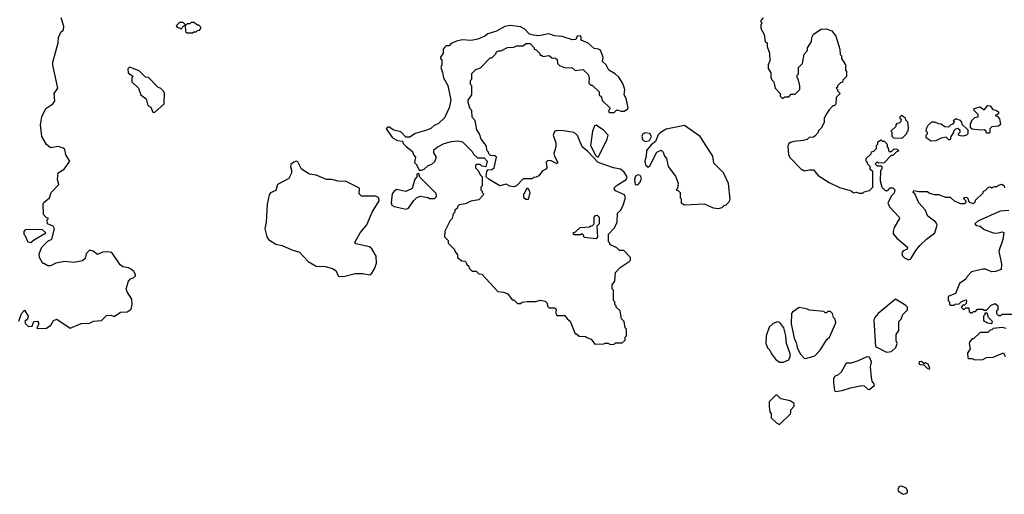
# Model space of a CAD drawing. Extents: x 1862350 to 2057294, y 212041 to 437318.
# Tile 115 of 256: x 1907109 to 1914671, y 307697 to 311342. Entities that reach past the tile are written whole.
import ezdxf

# ---------------------------------------------------------------- set-up
doc = ezdxf.new("R2010")
doc.units = 0

msp = doc.modelspace()

# ---------------------------------------------------------------- linework, layer by layer
at = {"layer": '0CON10XD'}
for points in [[(1907205, 308987.5), (1907217.1, 309022.9), (1907245, 309025.7), (1907254.2, 309015), (1907252.5, 308997.5), (1907240, 308975), (1907245, 308970), (1907315, 308972.5), (1907347.5, 308995), (1907367, 309033), (1907395, 309042.5), (1907495, 308972.5), (1907580.7, 309009.3), (1907645, 309012.5), (1907675, 309027.5), (1907737, 309033), (1907775, 309070), (1907811.7, 309071.7), (1907835, 309062.5), (1907883, 309097), (1907935, 309097.5), (1907965, 309120), (1907971.2, 309155), (1907970, 309195), (1907933, 309253), (1907926.2, 309275), (1907943.3, 309335), (1907959.3, 309350.7), (1907985, 309362.5), (1907997.5, 309375), (1907997.5, 309385), (1907985, 309407.5), (1907958.3, 309428.3), (1907945, 309436.7), (1907900, 309445), (1907880.5, 309460.5), (1907815, 309553.3), (1907785, 309558.8), (1907745, 309556.2), (1907705, 309538.8), (1907673.8, 309565), (1907645, 309571.4), (1907617.8, 309545), (1907611.5, 309508.5), (1907590.2, 309489.8), (1907525, 309477.3), (1907454.3, 309485.7), (1907385, 309472.5), (1907345, 309452.5), (1907325, 309452.5), (1907295, 309470), (1907285, 309470), (1907260, 309515), (1907257.5, 309545), (1907277.5, 309595), (1907325, 309640), (1907355, 309657.5), (1907376.7, 309735), (1907365, 309757.5), (1907322.5, 309775), (1907320, 309805), (1907330, 309815), (1907311.7, 309821.7), (1907292.5, 309845), (1907290, 309925), (1907295, 309937.5), (1907337.5, 309975), (1907350, 310015), (1907410, 310075), (1907400, 310115), (1907403, 310167), (1907450, 310195), (1907493.3, 310255), (1907462.2, 310305), (1907454.2, 310345), (1907442, 310355), (1907405, 310368.9), (1907345, 310357.5), (1907313.2, 310383.2), (1907279.4, 310445), (1907268.6, 310535), (1907279.2, 310595), (1907310.3, 310659.7), (1907363.3, 310695), (1907378.8, 310715), (1907373.6, 310776.4), (1907402.5, 310815), (1907362.3, 310992.3), (1907362.5, 311015), (1907402.9, 311165), (1907405.5, 311205), (1907424.5, 311245.5), (1907443.8, 311265), (1907448.8, 311288.8), (1907428, 311355)], [(1912820, 311355), (1912800, 311335), (1912800, 311325), (1912810, 311315), (1912800, 311305), (1912800, 311275), (1912827, 311227), (1912833, 311173), (1912850, 311165), (1912850, 311135), (1912867.5, 311085), (1912870, 311025), (1912857.5, 310995), (1912858.3, 310968.3), (1912877.5, 310935), (1912878.3, 310898.3), (1912885, 310880), (1912900, 310865), (1912910, 310815), (1912950, 310775), (1912950, 310755), (1912965, 310740), (1912975, 310740), (1912985, 310750), (1913015, 310750), (1913035, 310770), (1913065, 310770), (1913100, 310805), (1913100, 310835), (1913087, 310887), (1913080, 310895), (1913080, 310915), (1913090, 310925), (1913090, 310975), (1913120, 311005), (1913133, 311077), (1913160, 311105), (1913160, 311125), (1913190, 311175), (1913192.5, 311205), (1913205, 311230), (1913265, 311270), (1913303, 311273), (1913346.4, 311256.4), (1913377.5, 311215), (1913407.5, 311115), (1913410, 311075), (1913420, 311065), (1913420, 311045), (1913450, 310995), (1913450, 310955), (1913460, 310945), (1913460, 310905), (1913431.7, 310878.3), (1913428.3, 310861.7), (1913411.7, 310858.3), (1913390, 310835), (1913390, 310825), (1913380, 310815), (1913390, 310805), (1913390, 310795), (1913410, 310775), (1913380, 310745), (1913377, 310693), (1913365, 310680), (1913355, 310680), (1913325, 310650), (1913305, 310620), (1913287.5, 310585), (1913286.4, 310553.6), (1913265, 310510), (1913240, 310485), (1913240, 310475), (1913219.3, 310450.7), (1913205, 310440), (1913173, 310437), (1913157, 310423), (1913127, 310413), (1913055, 310407.5), (1913028.3, 310398.3)], [(1908435, 311240), (1908445, 311250), (1908465, 311250), (1908475, 311260), (1908488.3, 311261.7), (1908500, 311275), (1908500, 311285), (1908485, 311300), (1908475, 311300), (1908445, 311320), (1908425, 311320), (1908415, 311310), (1908395, 311310), (1908385, 311300), (1908365, 311320), (1908335, 311320), (1908310, 311295), (1908321.7, 311281.7), (1908335, 311280), (1908345, 311270), (1908371.7, 311298.3), (1908380, 311300), (1908381.7, 311251.7), (1908395, 311240), (1908435, 311240)], [(1911645, 308847.5), (1911675, 308850), (1911685, 308860), (1911735, 308860), (1911758.3, 308881.7), (1911760, 308905), (1911770, 308915), (1911770, 308965), (1911760, 308975), (1911750, 309025), (1911730, 309045), (1911720, 309105), (1911690, 309135), (1911690, 309145), (1911680, 309155), (1911680, 309175), (1911670, 309185), (1911670, 309265), (1911660, 309275), (1911660, 309305), (1911680, 309335), (1911685, 309400), (1911720.7, 309439.3), (1911790, 309485), (1911800, 309495), (1911800, 309515), (1911748.3, 309568.3), (1911715, 309570), (1911695, 309590), (1911640, 309615), (1911640, 309625), (1911630, 309635), (1911630, 309695), (1911675, 309740), (1911697.5, 309785), (1911700, 309855), (1911723, 309877), (1911740.7, 309909.3), (1911761.2, 309975), (1911755, 309997.5), (1911685, 310028.8), (1911672.7, 310047.3), (1911690, 310065), (1911765.8, 310114.2), (1911774, 310135), (1911751.3, 310171.3), (1911723.3, 310193.3), (1911670, 310205), (1911552.5, 310245), (1911470.9, 310330.9), (1911428, 310365), (1911392.4, 310452.4), (1911366.9, 310476.9), (1911285, 310488.8), (1911235, 310490), (1911216.2, 310483.8), (1911206.2, 310455), (1911225.8, 310395), (1911225.7, 310365), (1911212, 310315), (1911215.8, 310295), (1911241.2, 310245), (1911236.7, 310235), (1911185, 310260), (1911161.7, 310258.3), (1911152.5, 310247.5), (1911156.2, 310205), (1911150, 310195), (1911122, 310178), (1911095, 310142.5), (1911075, 310132.5), (1911055, 310130), (1911045, 310120), (1910975, 310120), (1910923, 310067), (1910905, 310057.5), (1910873, 310063), (1910845, 310080), (1910795, 310066.7), (1910713.9, 310113.9), (1910690, 310135), (1910697.5, 310175), (1910705, 310190), (1910735, 310192.5), (1910752.5, 310205), (1910770, 310285), (1910757, 310297), (1910725, 310300), (1910711.7, 310311.7), (1910710, 310325), (1910700, 310335), (1910692.5, 310375), (1910652.5, 310425), (1910640, 310465), (1910620, 310495), (1910607, 310567), (1910583, 310593), (1910580, 310645), (1910568.3, 310658.3), (1910552.5, 310705), (1910552.5, 310725), (1910580, 310765), (1910580, 310835), (1910570, 310845), (1910570, 310875), (1910580, 310885), (1910581.7, 310928.3), (1910611.7, 310958.3), (1910648.3, 310971.7), (1910721.7, 311048.3), (1910735, 311050), (1910765, 311080), (1910770, 311095), (1910785, 311102.5), (1910805, 311102.5), (1910855, 311127.5), (1910905, 311130), (1910925, 311140), (1910975, 311140), (1910995, 311160), (1911028.3, 311158.3), (1911060, 311125), (1911060, 311115), (1911075, 311110), (1911100, 311085), (1911105, 311070), (1911115, 311070), (1911125, 311060), (1911175, 311067.5), (1911195, 311050), (1911225, 311047.5), (1911237.5, 311035), (1911240, 311005), (1911255, 310990), (1911293.6, 310973.6), (1911328.3, 310971.7), (1911350, 310975), (1911375, 310952.5), (1911435, 310960), (1911475, 310920), (1911482.5, 310895), (1911480, 310855), (1911495, 310840), (1911505, 310840), (1911558.3, 310788.3), (1911560, 310765), (1911578.3, 310748.3), (1911581.7, 310721.7), (1911640, 310665), (1911640, 310655), (1911630, 310645), (1911635, 310630), (1911675, 310630), (1911695, 310650), (1911728.3, 310638.3), (1911751.7, 310638.3), (1911776.4, 310653.6), (1911782.5, 310665), (1911767, 310737), (1911750, 310765), (1911757.5, 310805), (1911741.7, 310851.7), (1911709.3, 310899.3), (1911682.5, 310925), (1911633.6, 310953.6), (1911612.5, 310995), (1911585, 311020), (1911589.2, 311055), (1911568.3, 311108.3), (1911555, 311116.2), (1911520.5, 311120.5), (1911475, 311162.5), (1911420, 311185), (1911422, 311205), (1911415, 311219.2), (1911390, 311215), (1911380, 311190), (1911355, 311187.5), (1911275, 311212.5), (1911215, 311217.5), (1911173, 311233), (1911095, 311217.5), (1911055, 311222.5), (1911025, 311230), (1910989.3, 311269.3), (1910955, 311287.5), (1910875, 311296.7), (1910835, 311290), (1910770, 311255), (1910705, 311232.5), (1910680, 311215), (1910627, 311193), (1910575, 311182.5), (1910507, 311187), (1910463, 311177), (1910421.7, 311158.3), (1910408.3, 311141.7), (1910385, 311140), (1910375, 311130), (1910360, 311115), (1910360, 311085), (1910340, 311055), (1910340, 311045), (1910350, 311035), (1910350, 310995), (1910342.5, 310975), (1910357, 310937), (1910362.5, 310895), (1910397, 310837), (1910420, 310725), (1910406.7, 310665), (1910370.7, 310589.3), (1910326.1, 310543.9), (1910291.7, 310528.3), (1910265, 310507.5), (1910236.4, 310493.6), (1910145, 310467.5), (1910105, 310440), (1910075, 310440), (1910035, 310480), (1909983, 310493), (1909947, 310517), (1909933, 310517), (1909922.5, 310505), (1909972.5, 310435), (1910010, 310415), (1910048.3, 310408.3), (1910055, 310390), (1910077, 310367), (1910125, 310330), (1910133, 310303), (1910147.5, 310285), (1910140, 310245), (1910155, 310230), (1910177.5, 310187.5), (1910195, 310186.2), (1910216.1, 310193.9), (1910245, 310222.5), (1910275, 310232.5), (1910296.4, 310253.6), (1910310, 310285), (1910288.3, 310318.3), (1910288.3, 310341.7), (1910315, 310362.5), (1910368.3, 310391.7), (1910425, 310407.5), (1910475, 310412.5), (1910510, 310405), (1910585, 310330), (1910595, 310310), (1910625, 310280), (1910675, 310280), (1910700, 310255), (1910687.5, 310212.5), (1910658.3, 310218.3), (1910645, 310230), (1910615, 310230), (1910610, 310225), (1910610, 310205), (1910630, 310185), (1910645, 310150), (1910660, 310135), (1910660, 310065), (1910650, 310055), (1910650, 310035), (1910660, 310025), (1910660, 310015), (1910670, 310005), (1910667.5, 309995), (1910635, 309957.5), (1910573, 309947), (1910531.7, 309928.3), (1910485, 309920), (1910471.7, 309908.3), (1910470, 309895), (1910451.7, 309878.3), (1910450, 309865), (1910438.3, 309851.7), (1910430, 309815), (1910415, 309800), (1910373, 309717), (1910370, 309675), (1910400, 309645), (1910400, 309625), (1910448.3, 309578.3), (1910450, 309565), (1910470, 309535), (1910470, 309515), (1910505, 309490), (1910528.3, 309488.3), (1910538.3, 309478.3), (1910541.7, 309461.7), (1910558.3, 309448.3), (1910560, 309435), (1910585, 309410), (1910615, 309410), (1910635, 309390), (1910658.3, 309388.3), (1910780, 309255), (1910825, 309250), (1910857, 309237), (1910891.7, 309191.7), (1910905, 309190), (1910933, 309163), (1910955, 309162.5), (1910968.3, 309171.7), (1911005, 309177.5), (1911071.7, 309178.3), (1911105, 309187.5), (1911145, 309180), (1911160, 309165), (1911163, 309143), (1911175, 309130), (1911215, 309130), (1911228.3, 309118.3), (1911230, 309105), (1911222.5, 309095), (1911235, 309070), (1911295, 309070), (1911313.6, 309043.6), (1911336.4, 309026.4), (1911375, 308930), (1911385, 308930), (1911405, 308912.5), (1911455, 308910), (1911465, 308900), (1911498.3, 308888.3), (1911525, 308850), (1911595, 308852.5), (1911605, 308857.5), (1911625, 308857.5), (1911645, 308847.5)], [(1908145, 310630), (1908217.5, 310695), (1908220, 310775), (1908215, 310790), (1908193, 310813), (1908170, 310825), (1908098.3, 310898.3), (1908075, 310900), (1908025, 310950), (1907951.7, 310978.3), (1907940, 310965), (1907942.5, 310935), (1907980, 310905), (1907970, 310895), (1907970, 310865), (1908020, 310815), (1908040, 310765), (1908080, 310735), (1908093.3, 310683.3), (1908115, 310670), (1908131.7, 310631.7), (1908145, 310630)], [(1914555, 310470), (1914535, 310470), (1914528.3, 310488.3), (1914517, 310497), (1914485, 310492.5), (1914425, 310500), (1914411.7, 310511.7), (1914410, 310545), (1914420, 310555), (1914420, 310565), (1914445, 310590), (1914470, 310595), (1914470, 310615), (1914440, 310645), (1914440, 310660), (1914485, 310672.5), (1914515, 310650), (1914545, 310682.5), (1914561.7, 310681.7), (1914581.7, 310651.7), (1914607, 310647), (1914627.5, 310635), (1914625, 310620), (1914600, 310605), (1914615, 310600), (1914635, 310580), (1914641.7, 310538.3), (1914627, 310523), (1914575, 310520), (1914560, 310505), (1914560, 310475), (1914555, 310470)], [(1913885, 310430), (1913821.7, 310431.7), (1913810, 310445), (1913810, 310475), (1913800, 310485), (1913840, 310525), (1913840, 310535), (1913851.7, 310548.3), (1913865, 310550), (1913878.3, 310561.7), (1913880, 310575), (1913871.7, 310581.7), (1913870, 310595), (1913885, 310610), (1913908.3, 310588.3), (1913911.7, 310571.7), (1913928.3, 310558.3), (1913932.5, 310515), (1913930, 310485), (1913920, 310475), (1913920, 310465), (1913885, 310430)], [(1911545, 310287.5), (1911555, 310290), (1911621.2, 310425), (1911627.5, 310455), (1911593, 310493), (1911535, 310532.5), (1911523, 310527), (1911506.7, 310485), (1911493.3, 310375), (1911531.2, 310301.2), (1911545, 310287.5)], [(1912475, 309892.5), (1912505, 309900), (1912520, 309915), (1912535, 309920), (1912555, 309940), (1912565, 309960), (1912553.3, 310085), (1912513.3, 310165), (1912439.3, 310239.3), (1912433.3, 310295), (1912336.1, 310446.1), (1912215, 310530), (1912075, 310502.5), (1912027, 310473), (1912013, 310457), (1911993, 310407), (1911958.3, 310381.7), (1911922.5, 310337.5), (1911921.2, 310295), (1911909.2, 310255), (1911916.2, 310226.2), (1911935, 310210), (1911949.3, 310220.7), (1912002.5, 310325), (1912035, 310340), (1912050, 310325), (1912060, 310295), (1912077, 310277), (1912090, 310215), (1912145, 310140), (1912167, 310087), (1912160, 310045), (1912150, 310035), (1912168.3, 310028.3), (1912180, 310015), (1912180, 309975), (1912190, 309965), (1912190, 309935), (1912215, 309920), (1912365, 309927.5), (1912435, 309897.5), (1912475, 309892.5)], [(1914108.3, 310408.3), (1914070, 310435), (1914070, 310455), (1914080, 310465), (1914080, 310475), (1914070, 310485), (1914073, 310507), (1914087, 310533), (1914115, 310557.5), (1914135, 310557.5), (1914163.6, 310543.6), (1914185, 310542.5), (1914215, 310522.5), (1914245, 310520), (1914261.7, 310538.3), (1914278.3, 310541.7), (1914287.5, 310555), (1914281.7, 310568.3), (1914295, 310580), (1914305, 310580), (1914330, 310570), (1914342.5, 310555), (1914345, 310540), (1914390, 310495), (1914390, 310465), (1914380, 310455), (1914355, 310447.5), (1914335, 310450), (1914320, 310455), (1914320, 310465), (1914331.7, 310478.3), (1914331.7, 310491.7), (1914313, 310507), (1914295, 310500), (1914280, 310485), (1914280, 310475), (1914260, 310445), (1914255, 310420), (1914245, 310420), (1914225, 310440), (1914185, 310432.5), (1914145, 310412.5), (1914108.3, 310408.3)], [(1911915.9, 310405.9), (1911945, 310413.3), (1911961.2, 310445), (1911948, 310468), (1911915.9, 310474.1), (1911895.7, 310464.3), (1911886, 310445), (1911895.7, 310415.7), (1911915.9, 310405.9)], [(1913028.3, 310398.3), (1913015, 310390), (1913008.3, 310371.7), (1913012.5, 310305), (1913025, 310280), (1913115, 310190), (1913125, 310190), (1913135, 310180), (1913175, 310190), (1913205, 310190), (1913240, 310145), (1913325, 310092.5), (1913405, 310052.5), (1913495, 310027.5), (1913513, 310013), (1913535, 310017.5), (1913555, 310010), (1913585, 310010), (1913595, 310020), (1913635, 310030), (1913660, 310055), (1913660, 310175), (1913641.7, 310191.7), (1913640, 310215), (1913620, 310235), (1913620, 310245), (1913610, 310255), (1913610, 310275), (1913648.3, 310311.7), (1913651.7, 310328.3), (1913668.3, 310331.7), (1913688.3, 310351.7), (1913690, 310375), (1913700, 310385), (1913700, 310405), (1913725, 310420), (1913735, 310410), (1913748.3, 310408.3), (1913770, 310385), (1913770, 310365), (1913780, 310355), (1913785, 310330), (1913805, 310330), (1913825, 310350), (1913848.3, 310348.3), (1913860, 310335), (1913841.7, 310328.3), (1913815, 310300), (1913801.7, 310298.3), (1913748.3, 310241.7), (1913705, 310240), (1913695, 310250), (1913680, 310235), (1913695, 310220), (1913725, 310220), (1913730, 310215), (1913730, 310195), (1913720, 310185), (1913717.5, 310105), (1913730, 310055), (1913755, 310030), (1913775, 310030), (1913795, 310050), (1913815, 310050), (1913830, 310035), (1913825, 310010), (1913805, 309990), (1913777.5, 309935), (1913788.8, 309905), (1913863.8, 309825), (1913866, 309815), (1913825.4, 309745), (1913816.7, 309715), (1913818.1, 309698.1), (1913845, 309663.8), (1913926.7, 309595), (1913921.7, 309578.3), (1913894.2, 309565.8), (1913886.7, 309555), (1913883.8, 309545), (1913889.5, 309529.5), (1913905, 309514), (1913935, 309498.8), (1913954.1, 309505.9), (1913991.2, 309568.8), (1914022.4, 309607.6), (1914072.6, 309657.4), (1914136.2, 309705), (1914156.2, 309765), (1914145, 309786.7), (1914082.7, 309832.7), (1914062.3, 309882.3), (1914014.3, 309935), (1913983.8, 310003.8), (1913970, 310015), (1913975, 310030), (1914015, 310022.5), (1914081.7, 310021.7), (1914095, 310010), (1914135, 310000), (1914165, 310000), (1914218.3, 309978.3), (1914255, 309980), (1914285, 309950), (1914335, 309930), (1914365, 309930), (1914378.3, 309941.7), (1914378.3, 309948.3), (1914360, 309965), (1914360, 309975), (1914375, 309980), (1914387.5, 309975), (1914401.7, 309941.7), (1914435, 309930), (1914450, 309945), (1914450, 309955), (1914508.3, 310011.7), (1914510, 310025), (1914525, 310030), (1914550, 310055), (1914565, 310057.5), (1914575, 310050), (1914595, 310060), (1914615, 310060), (1914625, 310070), (1914655, 310080), (1914670, 310065), (1914671.7, 310051.7)], [(1909565, 309368.8), (1909605, 309372.5), (1909685, 309392.9), (1909745, 309391.9), (1909798.3, 309381.7), (1909813.8, 309395), (1909836, 309435), (1909847.7, 309472.3), (1909845.7, 309525), (1909812.4, 309582.4), (1909795, 309597.5), (1909690, 309620), (1909681.7, 309631.7), (1909724.4, 309705), (1909774.7, 309765.3), (1909815.5, 309865), (1909868.6, 309951.4), (1909867.5, 309975), (1909845, 309987.5), (1909735, 309985.6), (1909715.6, 310005), (1909718.6, 310048.6), (1909615, 310100), (1909555, 310103.1), (1909505.6, 310115.6), (1909465, 310115.7), (1909385, 310146.7), (1909335, 310155.5), (1909273.5, 310193.5), (1909245, 310249.4), (1909235, 310256.5), (1909215, 310248.8), (1909191.3, 310228.7), (1909188.4, 310215), (1909195.2, 310185.2), (1909195.6, 310164.4), (1909175, 310122.1), (1909087.5, 310075), (1909075, 310030), (1909035, 310013.3), (1909024.2, 309995.8), (1909010, 309925), (1909002.3, 309787.7), (1908991.4, 309735), (1909006.4, 309675), (1909020, 309655), (1909075, 309619.2), (1909125, 309608.8), (1909198.8, 309575), (1909256.5, 309556.5), (1909325, 309485.7), (1909385, 309448), (1909454.4, 309445.6), (1909510.9, 309430.9), (1909536.4, 309416.4), (1909555.8, 309375.8), (1909565, 309368.8)], [(1910077, 309887), (1910095, 309893.3), (1910135, 309953.3), (1910155, 309973.3), (1910185, 309987.5), (1910247, 309977), (1910255, 309970), (1910295, 309970), (1910310, 309985), (1910308.3, 310008.3), (1910181.7, 310131.7), (1910175, 310160), (1910160, 310155), (1910160, 310135), (1910143, 310117), (1910122.5, 310045), (1910075, 310021.4), (1910005, 310037.1), (1909983.8, 310025), (1909970, 310005), (1909961.2, 309935), (1909967, 309917), (1909985, 309907.5), (1910077, 309887)], [(1911855, 310073.8), (1911872.9, 310095), (1911884.2, 310125), (1911874.4, 310144.4), (1911855, 310151.4), (1911838.9, 310141.1), (1911831.4, 310115), (1911836.7, 310076.7), (1911855, 310073.8)], [(1911015, 309960), (1910995, 309960), (1910980, 309975), (1910980, 310005), (1910988.3, 310011.7), (1911005, 310050), (1911020, 310035), (1911027.5, 310015), (1911015, 309960)], [(1911535, 309660), (1911445, 309670), (1911438.3, 309688.3), (1911425, 309700), (1911415, 309690), (1911365, 309690), (1911360, 309705), (1911378.3, 309711.7), (1911413, 309747), (1911485, 309750), (1911495, 309760), (1911508.3, 309761.7), (1911520, 309775), (1911520, 309825), (1911531.7, 309838.3), (1911545, 309840), (1911560, 309825), (1911560, 309775), (1911540, 309755), (1911547.5, 309675), (1911535, 309660)], [(1914705, 309876), (1914638.8, 309871.2), (1914467.5, 309795), (1914443.3, 309775), (1914455, 309762.5), (1914485, 309756.7), (1914515, 309730), (1914585, 309703.8), (1914613, 309703), (1914655, 309712.5), (1914668, 309708), (1914660.6, 309655), (1914630, 309565), (1914650, 309465), (1914647, 309423), (1914603, 309407), (1914575, 309406.7), (1914526.1, 309426.1), (1914505, 309426.2), (1914420, 309405), (1914385, 309370), (1914375, 309350), (1914326.2, 309315), (1914295, 309240), (1914240, 309215), (1914240, 309185), (1914250, 309175), (1914250, 309155), (1914255, 309150), (1914285, 309150), (1914293, 309157), (1914325, 309160), (1914341.7, 309178.3), (1914375, 309190), (1914380, 309185), (1914378.3, 309161.7), (1914365, 309150), (1914351.7, 309148.3), (1914340, 309135), (1914355, 309120), (1914365, 309120), (1914375, 309130), (1914398.3, 309128.3), (1914401.7, 309101.7), (1914415, 309090), (1914425, 309090), (1914435, 309100), (1914448.3, 309101.7), (1914465, 309120), (1914505, 309120), (1914515, 309110), (1914535, 309110), (1914570.7, 309149.3), (1914601.7, 309161.7), (1914620, 309145), (1914620, 309115), (1914610, 309105), (1914610, 309085), (1914625, 309070), (1914645, 309070), (1914655, 309080), (1914745, 309080)], [(1907195, 309630), (1907215, 309650), (1907310, 309705), (1907281.7, 309731.7), (1907151.7, 309728.3), (1907140, 309715), (1907140, 309695), (1907148.3, 309688.3), (1907170, 309635), (1907195, 309630)], [(1913765, 308787.5), (1913805, 308792.5), (1913837.5, 308825), (1913847.5, 308855), (1913840, 308875), (1913840, 308925), (1913860, 308955), (1913860, 309025), (1913878.3, 309041.7), (1913891.7, 309078.3), (1913927.5, 309115), (1913926.7, 309135), (1913915, 309146.7), (1913835, 309196.7), (1913702.5, 309085), (1913677.5, 309055), (1913670, 309035), (1913682.5, 308832.5), (1913765, 308787.5)], [(1907102.3, 309027.7), (1907121.2, 309085), (1907145, 309110), (1907172.5, 309065), (1907167.8, 309042.2), (1907147.5, 309025), (1907153.3, 309005), (1907175, 308986.7), (1907205, 308987.5)], [(1913135, 308740), (1913155, 308742.5), (1913215, 308760), (1913256.4, 308803.6), (1913307.5, 308885), (1913327, 308903), (1913377.5, 309015), (1913371.7, 309041.7), (1913360, 309055), (1913350, 309085), (1913335, 309100), (1913315, 309100), (1913305, 309090), (1913295, 309090), (1913285, 309100), (1913175, 309110), (1913151.7, 309121.7), (1913095, 309132.5), (1913043, 309097), (1913037.5, 309085), (1913033.3, 309005), (1913056.2, 308895), (1913073.8, 308855), (1913078.8, 308825), (1913103.3, 308775), (1913135, 308740)], [(1914575, 309010), (1914580, 309025), (1914550, 309055), (1914538.3, 309088.3), (1914521.7, 309088.3), (1914520, 309075), (1914510, 309065), (1914511.7, 309031.7), (1914543, 309013), (1914575, 309010)], [(1912975, 308712.5), (1913015, 308730), (1913026.7, 308755), (1913026.2, 308775), (1912998.8, 308855), (1912993.3, 308915), (1912977.5, 308975), (1912946.4, 309016.4), (1912928.3, 309021.7), (1912895, 309010), (1912865, 308980), (1912842.5, 308915), (1912840, 308855), (1912853, 308823), (1912870, 308805), (1912882.5, 308775), (1912912.5, 308735), (1912945, 308712.5), (1912975, 308712.5)], [(1914685, 308970), (1914655, 308977.5), (1914585, 308970), (1914575, 308960), (1914561.7, 308958.3), (1914545, 308940), (1914485, 308940), (1914435, 308890), (1914425, 308890), (1914405, 308870), (1914400, 308855), (1914407.5, 308815), (1914388.3, 308781.7), (1914390, 308745), (1914395, 308740), (1914425, 308740), (1914445, 308730), (1914505, 308732.5), (1914535, 308747.5), (1914585, 308750), (1914665, 308782.5), (1914677.5, 308755)], [(1913375, 308487.5), (1913425, 308493.8), (1913490, 308515), (1913576.4, 308533.6), (1913595, 308531.2), (1913623.3, 308503.3), (1913635, 308502.5), (1913673.3, 308535), (1913672.5, 308545), (1913656.2, 308565), (1913650, 308595), (1913643.8, 308675), (1913650, 308715), (1913635, 308750), (1913615, 308752.5), (1913548.8, 308721.2), (1913495.7, 308704.3), (1913456.4, 308703.6), (1913416.7, 308635), (1913395, 308613.3), (1913367, 308603), (1913360, 308585), (1913360, 308555), (1913367.5, 308495), (1913375, 308487.5)], [(1914095, 308657.5), (1914100, 308665), (1914085, 308697.5), (1914065, 308706), (1914055, 308700), (1914035, 308716.2), (1914017.5, 308715), (1914014.2, 308705), (1914023.3, 308695), (1914052.5, 308692.5), (1914077.5, 308665), (1914095, 308657.5)], [(1912945, 308232.5), (1913027.5, 308315), (1913032.5, 308325), (1913030, 308345), (1913057, 308373), (1913056.2, 308393.8), (1913025, 308416), (1912955, 308430), (1912925, 308457.5), (1912915, 308457.5), (1912865, 308407.5), (1912864, 308375), (1912870.7, 308330.7), (1912880, 308315), (1912880, 308285), (1912920, 308245), (1912945, 308232.5)], [(1913893, 307697), (1913915, 307703.3), (1913926.2, 307713.8), (1913927.5, 307725), (1913917.5, 307745), (1913885, 307760), (1913864.1, 307755.9), (1913853.8, 307735), (1913861.2, 307715), (1913893, 307697)]]:
    msp.add_lwpolyline(points, dxfattribs=at)

doc.saveas('drawing.dxf')
